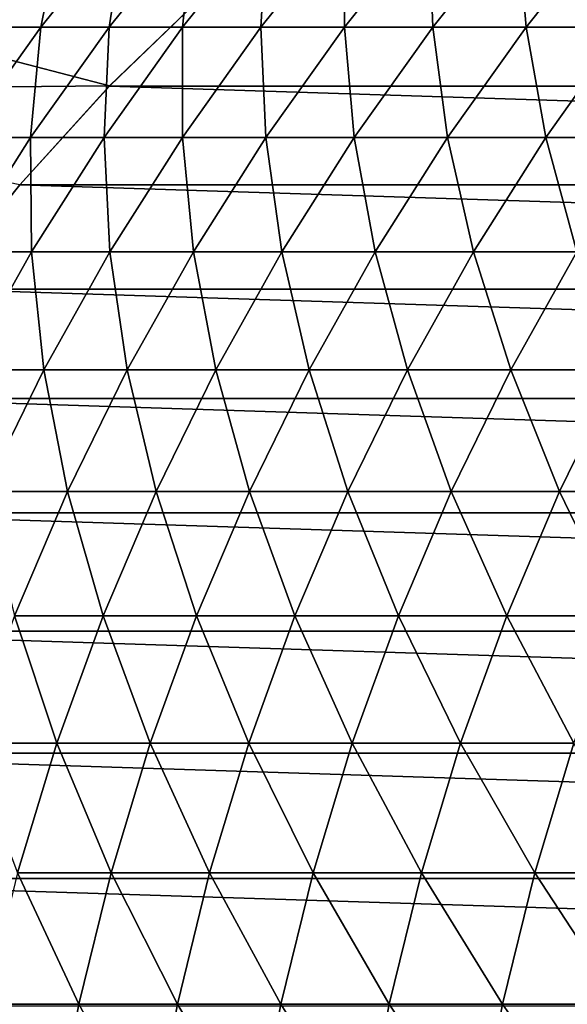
# Model space of a CAD drawing. Header units: metres. Extents: x -24 to 236, y -24 to 24.
# Tile 49 of 256: x -5.71 to -3.74, y 1.91 to 5.46. Entities that reach past the tile are written whole.
import ezdxf

# ---------------------------------------------------------------- set-up
doc = ezdxf.new("R2010")
doc.units = ezdxf.units.M
doc.layers.add('solid_10392024', color=7, linetype='CONTINUOUS')

msp = doc.modelspace()

# ---------------------------------------------------------------- linework, layer by layer
at = {"layer": 'solid_10392024'}
for points in [[(-5.86258, 5.429091, 103.046051), (-5.558326, 5.810116, 103.028389), (-5.768041, 5.81012, 99.256218)], [(-5.86258, 5.429091, 103.046051), (-5.634638, 5.42909, 106.813499), (-5.558326, 5.810116, 103.028389)], [(-5.634638, 5.42909, 106.813499), (-5.330473, 5.810114, 106.794342), (-5.558326, 5.810116, 103.028389)], [(-5.634638, 5.42909, 106.813499), (-5.388569, 5.429091, 110.574211), (-5.330473, 5.810114, 106.794342)], [(-5.388569, 5.429091, 110.574211), (-5.084502, 5.810116, 110.553566), (-5.330473, 5.810114, 106.794342)], [(-5.388569, 5.429091, 110.574211), (-5.124408, 5.429095, 114.327682), (-5.084502, 5.810116, 110.553566)], [(-5.124408, 5.429095, 114.327682), (-4.820446, 5.81012, 114.305534), (-5.084502, 5.810116, 110.553566)], [(-5.124408, 5.429095, 114.327682), (-4.842204, 5.4291, 118.073402), (-4.820446, 5.81012, 114.305534)], [(-4.842204, 5.4291, 118.073402), (-4.538355, 5.810125, 118.049759), (-4.820446, 5.81012, 114.305534)], [(-4.842204, 5.4291, 118.073402), (-4.542001, 5.429105, 121.810883), (-4.538355, 5.810125, 118.049759)], [(-4.542001, 5.429105, 121.810883), (-4.238273, 5.81013, 121.785728), (-4.538355, 5.810125, 118.049759)], [(-4.542001, 5.429105, 121.810883), (-4.223846, 5.429109, 125.539604), (-4.238273, 5.81013, 121.785728)], [(-4.223846, 5.429109, 125.539604), (-3.920248, 5.810134, 125.512939), (-4.238273, 5.81013, 121.785728)], [(-4.223846, 5.429109, 125.539604), (-3.887788, 5.429111, 129.259064), (-3.920248, 5.810134, 125.512939)], [(-3.887788, 5.429111, 129.259064), (-3.584327, 5.810136, 129.230881), (-3.920248, 5.810134, 125.512939)], [(-3.887788, 5.429111, 129.259064), (-3.533873, 5.429111, 132.968765), (-3.584327, 5.810136, 129.230881)], [(-5.387224, 5.218031), (-7.346153, 5.19942), (-7.012092, 5.641836)], [(-5.387224, 5.218031), (-7.012092, 5.641836), (-5.041939, 5.55237)], [(-5.042222, 5.552115, 0.009358), (-5.387634, 5.217605, 0.009358), (-5.387224, 5.218031)], [(5.387634, 5.217605, 0.009358), (-5.387634, 5.217605, 0.009358), (-5.042222, 5.552115, 0.009358)], [(-5.042222, 5.552115, 0.009358), (-5.387224, 5.218031), (-5.041939, 5.55237)], [(5.387634, 5.217605, 0.009358), (-5.042222, 5.552115, 0.009358), (5.042222, 5.552115, 0.009358)], [(-5.917748, 5.032109, 106.831322), (-5.634638, 5.42909, 106.813499), (-5.86258, 5.429091, 103.046051)], [(-5.917748, 5.032109, 106.831322), (-5.671587, 5.032111, 110.593422), (-5.634638, 5.42909, 106.813499)], [(-5.671587, 5.032111, 110.593422), (-5.388569, 5.429091, 110.574211), (-5.634638, 5.42909, 106.813499)], [(-5.671587, 5.032111, 110.593422), (-5.407329, 5.032114, 114.348289), (-5.388569, 5.429091, 110.574211)], [(-5.407329, 5.032114, 114.348289), (-5.124408, 5.429095, 114.327682), (-5.388569, 5.429091, 110.574211)], [(-5.407329, 5.032114, 114.348289), (-5.125019, 5.032119, 118.095413), (-5.124408, 5.429095, 114.327682)], [(-5.125019, 5.032119, 118.095413), (-4.842204, 5.4291, 118.073402), (-5.124408, 5.429095, 114.327682)], [(-5.125019, 5.032119, 118.095413), (-4.824704, 5.032123, 121.83429), (-4.842204, 5.4291, 118.073402)], [(-4.824704, 5.032123, 121.83429), (-4.542001, 5.429105, 121.810883), (-4.842204, 5.4291, 118.073402)], [(-4.824704, 5.032123, 121.83429), (-4.50643, 5.032126, 125.564423), (-4.542001, 5.429105, 121.810883)], [(-4.50643, 5.032126, 125.564423), (-4.223846, 5.429109, 125.539604), (-4.542001, 5.429105, 121.810883)], [(-4.50643, 5.032126, 125.564423), (-4.170244, 5.032128, 129.285294), (-4.223846, 5.429109, 125.539604)], [(-4.170244, 5.032128, 129.285294), (-3.887788, 5.429111, 129.259064), (-4.223846, 5.429109, 125.539604)], [(-4.170244, 5.032128, 129.285294), (-3.816193, 5.032128, 132.996414), (-3.887788, 5.429111, 129.259064)], [(-3.816193, 5.032128, 132.996414), (-3.533873, 5.429111, 132.968765), (-3.887788, 5.429111, 129.259064)], [(-3.816193, 5.032128, 132.996414), (-3.444323, 5.032126, 136.697281), (-3.533873, 5.429111, 132.968765)], [(-5.710964, 4.86156), (-7.346153, 5.19942), (-5.387224, 5.218031)], [(-5.710878, 4.86167, 0.009358), (-5.710964, 4.86156), (-5.387224, 5.218031)], [(-5.387634, 5.217605, 0.009358), (-5.710878, 4.86167, 0.009358), (-5.387224, 5.218031)], [(5.710878, 4.86167, 0.009358), (-5.710878, 4.86167, 0.009358), (-5.387634, 5.217605, 0.009358)], [(5.710878, 4.86167, 0.009358), (-5.387634, 5.217605, 0.009358), (5.387634, 5.217605, 0.009358)], [(-5.932726, 4.62034, 110.611153), (-5.671587, 5.032111, 110.593422), (-5.917748, 5.032109, 106.831322)], [(-5.932726, 4.62034, 110.611153), (-5.668377, 4.620344, 114.367302), (-5.671587, 5.032111, 110.593422)], [(-5.668377, 4.620344, 114.367302), (-5.407329, 5.032114, 114.348289), (-5.671587, 5.032111, 110.593422)], [(-5.668377, 4.620344, 114.367302), (-5.38597, 4.620348, 118.115715), (-5.407329, 5.032114, 114.348289)], [(-5.38597, 4.620348, 118.115715), (-5.125019, 5.032119, 118.095413), (-5.407329, 5.032114, 114.348289)], [(-5.38597, 4.620348, 118.115715), (-5.085551, 4.620352, 121.855888), (-5.125019, 5.032119, 118.095413)], [(-5.085551, 4.620352, 121.855888), (-4.824704, 5.032123, 121.83429), (-5.125019, 5.032119, 118.095413)], [(-5.085551, 4.620352, 121.855888), (-4.767166, 4.620355, 125.587318), (-4.824704, 5.032123, 121.83429)], [(-4.767166, 4.620355, 125.587318), (-4.50643, 5.032126, 125.564423), (-4.824704, 5.032123, 121.83429)], [(-4.767166, 4.620355, 125.587318), (-4.430863, 4.620357, 129.309509), (-4.50643, 5.032126, 125.564423)], [(-4.430863, 4.620357, 129.309509), (-4.170244, 5.032128, 129.285294), (-4.50643, 5.032126, 125.564423)], [(-4.430863, 4.620357, 129.309509), (-4.076686, 4.620357, 133.021927), (-4.170244, 5.032128, 129.285294)], [(-4.076686, 4.620357, 133.021927), (-3.816193, 5.032128, 132.996414), (-4.170244, 5.032128, 129.285294)], [(-4.076686, 4.620357, 133.021927), (-3.704684, 4.620355, 136.724106), (-3.816193, 5.032128, 132.996414)], [(-3.704684, 4.620355, 136.724106), (-3.444323, 5.032126, 136.697281), (-3.816193, 5.032128, 132.996414)], [(-5.710878, 4.86167, 0.009358), (-6.010619, 4.485798, 0.009358), (-5.710964, 4.86156)], [(6.010619, 4.485798, 0.009358), (-6.010619, 4.485798, 0.009358), (-5.710878, 4.86167, 0.009358)], [(6.010619, 4.485798, 0.009358), (-5.710878, 4.86167, 0.009358), (5.710878, 4.86167, 0.009358)], [(-5.906786, 4.194993, 114.384674), (-5.668377, 4.620344, 114.367302), (-5.932726, 4.62034, 110.611153)], [(-5.906786, 4.194993, 114.384674), (-5.62429, 4.194997, 118.134262), (-5.668377, 4.620344, 114.367302)], [(-5.62429, 4.194997, 118.134262), (-5.38597, 4.620348, 118.115715), (-5.668377, 4.620344, 114.367302)], [(-5.62429, 4.194997, 118.134262), (-5.323776, 4.195001, 121.875618), (-5.38597, 4.620348, 118.115715)], [(-5.323776, 4.195001, 121.875618), (-5.085551, 4.620352, 121.855888), (-5.38597, 4.620348, 118.115715)], [(-5.323776, 4.195001, 121.875618), (-5.005291, 4.195004, 125.608231), (-5.085551, 4.620352, 121.855888)], [(-5.005291, 4.195004, 125.608231), (-4.767166, 4.620355, 125.587318), (-5.085551, 4.620352, 121.855888)], [(-5.005291, 4.195004, 125.608231), (-4.668879, 4.195005, 129.331604), (-4.767166, 4.620355, 125.587318)], [(-4.668879, 4.195005, 129.331604), (-4.430863, 4.620357, 129.309509), (-4.767166, 4.620355, 125.587318)], [(-4.668879, 4.195005, 129.331604), (-4.314589, 4.195005, 133.045227), (-4.430863, 4.620357, 129.309509)], [(-4.314589, 4.195005, 133.045227), (-4.076686, 4.620357, 133.021927), (-4.430863, 4.620357, 129.309509)], [(-4.314589, 4.195005, 133.045227), (-3.942466, 4.195004, 136.748611), (-4.076686, 4.620357, 133.021927)], [(-3.942466, 4.195004, 136.748611), (-3.704684, 4.620355, 136.724106), (-4.076686, 4.620357, 133.021927)], [(-3.942466, 4.195004, 136.748611), (-3.552557, 4.195001, 140.441238), (-3.704684, 4.620355, 136.724106)], [(6.285651, 4.091516, 0.009358), (-6.285651, 4.091516, 0.009358), (-6.010619, 4.485798, 0.009358)], [(6.285651, 4.091516, 0.009358), (-6.010619, 4.485798, 0.009358), (6.010619, 4.485798, 0.009358)], [(-5.839278, 3.757318, 118.150993), (-5.62429, 4.194997, 118.134262), (-5.906786, 4.194993, 114.384674)], [(-5.839278, 3.757318, 118.150993), (-5.538679, 3.757321, 121.893417), (-5.62429, 4.194997, 118.134262)], [(-5.538679, 3.757321, 121.893417), (-5.323776, 4.195001, 121.875618), (-5.62429, 4.194997, 118.134262)], [(-5.538679, 3.757321, 121.893417), (-5.220102, 3.757324, 125.627098), (-5.323776, 4.195001, 121.875618)], [(-5.220102, 3.757324, 125.627098), (-5.005291, 4.195004, 125.608231), (-5.323776, 4.195001, 121.875618)], [(-5.220102, 3.757324, 125.627098), (-4.883594, 3.757325, 129.351547), (-5.005291, 4.195004, 125.608231)], [(-4.883594, 3.757325, 129.351547), (-4.668879, 4.195005, 129.331604), (-5.005291, 4.195004, 125.608231)], [(-4.883594, 3.757325, 129.351547), (-4.529201, 3.757325, 133.066254), (-4.668879, 4.195005, 129.331604)], [(-4.529201, 3.757325, 133.066254), (-4.314589, 4.195005, 133.045227), (-4.668879, 4.195005, 129.331604)], [(-4.529201, 3.757325, 133.066254), (-4.156969, 3.757324, 136.770706), (-4.314589, 4.195005, 133.045227)], [(-4.156969, 3.757324, 136.770706), (-3.942466, 4.195004, 136.748611), (-4.314589, 4.195005, 133.045227)], [(-4.156969, 3.757324, 136.770706), (-3.766945, 3.757321, 140.464417), (-3.942466, 4.195004, 136.748611)], [(-3.766945, 3.757321, 140.464417), (-3.552557, 4.195001, 140.441238), (-3.942466, 4.195004, 136.748611)], [(-3.766945, 3.757321, 140.464417), (-3.359175, 3.757318, 144.146881), (-3.552557, 4.195001, 140.441238)], [(6.534864, 3.68042, 0.009358), (-6.534864, 3.68042, 0.009358), (-6.285651, 4.091516, 0.009358)], [(6.534864, 3.68042, 0.009358), (-6.285651, 4.091516, 0.009358), (6.285651, 4.091516, 0.009358)], [(-5.729627, 3.308598, 121.909225), (-5.538679, 3.757321, 121.893417), (-5.839278, 3.757318, 118.150993)], [(-5.729627, 3.308598, 121.909225), (-5.410969, 3.3086, 125.64386), (-5.538679, 3.757321, 121.893417)], [(-5.410969, 3.3086, 125.64386), (-5.220102, 3.757324, 125.627098), (-5.538679, 3.757321, 121.893417)], [(-5.410969, 3.3086, 125.64386), (-5.074375, 3.308602, 129.369263), (-5.220102, 3.757324, 125.627098)], [(-5.074375, 3.308602, 129.369263), (-4.883594, 3.757325, 129.351547), (-5.220102, 3.757324, 125.627098)], [(-5.074375, 3.308602, 129.369263), (-4.71989, 3.308602, 133.08493), (-4.883594, 3.757325, 129.351547)], [(-4.71989, 3.308602, 133.08493), (-4.529201, 3.757325, 133.066254), (-4.883594, 3.757325, 129.351547)], [(-4.71989, 3.308602, 133.08493), (-4.347562, 3.3086, 136.790344), (-4.529201, 3.757325, 133.066254)], [(-4.347562, 3.3086, 136.790344), (-4.156969, 3.757324, 136.770706), (-4.529201, 3.757325, 133.066254)], [(-4.347562, 3.3086, 136.790344), (-3.957436, 3.308598, 140.485031), (-4.156969, 3.757324, 136.770706)], [(-3.957436, 3.308598, 140.485031), (-3.766945, 3.757321, 140.464417), (-4.156969, 3.757324, 136.770706)], [(-3.957436, 3.308598, 140.485031), (-3.549558, 3.308595, 144.168457), (-3.766945, 3.757321, 140.464417)], [(-3.549558, 3.308595, 144.168457), (-3.359175, 3.757318, 144.146881), (-3.766945, 3.757321, 140.464417)], [(6.757244, 3.254172, 0.009358), (-6.757244, 3.254172, 0.009358), (-6.534864, 3.68042, 0.009358)], [(6.757244, 3.254172, 0.009358), (-6.534864, 3.68042, 0.009358), (6.534864, 3.68042, 0.009358)], [(-5.89606, 2.850151, 121.923012), (-5.577332, 2.850153, 125.65847), (-5.729627, 3.308598, 121.909225)], [(-5.577332, 2.850153, 125.65847), (-5.410969, 3.3086, 125.64386), (-5.729627, 3.308598, 121.909225)], [(-5.577332, 2.850153, 125.65847), (-5.240663, 2.850154, 129.384705), (-5.410969, 3.3086, 125.64386)], [(-5.240663, 2.850154, 129.384705), (-5.074375, 3.308602, 129.369263), (-5.410969, 3.3086, 125.64386)], [(-5.240663, 2.850154, 129.384705), (-4.886098, 2.850154, 133.101212), (-5.074375, 3.308602, 129.369263)], [(-4.886098, 2.850154, 133.101212), (-4.71989, 3.308602, 133.08493), (-5.074375, 3.308602, 129.369263)], [(-4.886098, 2.850154, 133.101212), (-4.513685, 2.850153, 136.807465), (-4.71989, 3.308602, 133.08493)], [(-4.513685, 2.850153, 136.807465), (-4.347562, 3.3086, 136.790344), (-4.71989, 3.308602, 133.08493)], [(-4.513685, 2.850153, 136.807465), (-4.12347, 2.850151, 140.502991), (-4.347562, 3.3086, 136.790344)], [(-4.12347, 2.850151, 140.502991), (-3.957436, 3.308598, 140.485031), (-4.347562, 3.3086, 136.790344)], [(-4.12347, 2.850151, 140.502991), (-3.715499, 2.850148, 144.187256), (-3.957436, 3.308598, 140.485031)], [(-3.715499, 2.850148, 144.187256), (-3.549558, 3.308595, 144.168457), (-3.957436, 3.308598, 140.485031)], [(6.95188, 2.814492, 0.009358), (-6.95188, 2.814492, 0.009358), (-6.757244, 3.254172, 0.009358)], [(6.95188, 2.814492, 0.009358), (-6.757244, 3.254172, 0.009358), (6.757244, 3.254172, 0.009358)], [(-5.718701, 2.383329, 125.670891), (-5.577332, 2.850153, 125.65847), (-5.89606, 2.850151, 121.923012)], [(-5.718701, 2.383329, 125.670891), (-5.381968, 2.38333, 129.397827), (-5.577332, 2.850153, 125.65847)], [(-5.381968, 2.38333, 129.397827), (-5.240663, 2.850154, 129.384705), (-5.577332, 2.850153, 125.65847)], [(-5.381968, 2.38333, 129.397827), (-5.027336, 2.38333, 133.115036), (-5.240663, 2.850154, 129.384705)], [(-5.027336, 2.38333, 133.115036), (-4.886098, 2.850154, 133.101212), (-5.240663, 2.850154, 129.384705)], [(-5.027336, 2.38333, 133.115036), (-4.654851, 2.383329, 136.822006), (-4.886098, 2.850154, 133.101212)], [(-4.654851, 2.383329, 136.822006), (-4.513685, 2.850153, 136.807465), (-4.886098, 2.850154, 133.101212)], [(-4.654851, 2.383329, 136.822006), (-4.26456, 2.383327, 140.51825), (-4.513685, 2.850153, 136.807465)], [(-4.26456, 2.383327, 140.51825), (-4.12347, 2.850151, 140.502991), (-4.513685, 2.850153, 136.807465)], [(-4.26456, 2.383327, 140.51825), (-3.856509, 2.383325, 144.203247), (-4.12347, 2.850151, 140.502991)], [(-3.856509, 2.383325, 144.203247), (-3.715499, 2.850148, 144.187256), (-4.12347, 2.850151, 140.502991)], [(-3.856509, 2.383325, 144.203247), (-3.430743, 2.383323, 147.876495), (-3.715499, 2.850148, 144.187256)], [(7.117933, 2.36326, 0.009358), (-7.117933, 2.36326, 0.009358), (-6.95188, 2.814492, 0.009358)], [(7.117933, 2.36326, 0.009358), (-6.95188, 2.814492, 0.009358), (6.95188, 2.814492, 0.009358)], [(-5.834661, 1.9095, 125.681076), (-5.497875, 1.909501, 129.4086), (-5.718701, 2.383329, 125.670891)], [(-5.497875, 1.909501, 129.4086), (-5.381968, 2.38333, 129.397827), (-5.718701, 2.383329, 125.670891)], [(-5.497875, 1.909501, 129.4086), (-5.143187, 1.909501, 133.126389), (-5.381968, 2.38333, 129.397827)], [(-5.143187, 1.909501, 133.126389), (-5.027336, 2.38333, 133.115036), (-5.381968, 2.38333, 129.397827)], [(-5.143187, 1.909501, 133.126389), (-4.770644, 1.9095, 136.833939), (-5.027336, 2.38333, 133.115036)], [(-4.770644, 1.9095, 136.833939), (-4.654851, 2.383329, 136.822006), (-5.027336, 2.38333, 133.115036)], [(-4.770644, 1.9095, 136.833939), (-4.380291, 1.909499, 140.530762), (-4.654851, 2.383329, 136.822006)], [(-4.380291, 1.909499, 140.530762), (-4.26456, 2.383327, 140.51825), (-4.654851, 2.383329, 136.822006)], [(-4.380291, 1.909499, 140.530762), (-3.972174, 1.909497, 144.216354), (-4.26456, 2.383327, 140.51825)], [(-3.972174, 1.909497, 144.216354), (-3.856509, 2.383325, 144.203247), (-4.26456, 2.383327, 140.51825)], [(-3.972174, 1.909497, 144.216354), (-3.54634, 1.909495, 147.890198), (-3.856509, 2.383325, 144.203247)], [(-3.54634, 1.909495, 147.890198), (-3.430743, 2.383323, 147.876495), (-3.856509, 2.383325, 144.203247)], [(7.254716, 1.90237, 0.009358), (-7.254716, 1.90237, 0.009358), (-7.117933, 2.36326, 0.009358)], [(7.254716, 1.90237, 0.009358), (-7.117933, 2.36326, 0.009358), (7.117933, 2.36326, 0.009358)], [(-5.92487, 1.43006, 125.688995), (-5.588044, 1.43006, 129.416962), (-5.834661, 1.9095, 125.681076)], [(-5.588044, 1.43006, 129.416962), (-5.497875, 1.909501, 129.4086), (-5.834661, 1.9095, 125.681076)], [(-5.588044, 1.43006, 129.416962), (-5.233313, 1.43006, 133.135208), (-5.497875, 1.909501, 129.4086)], [(-5.233313, 1.43006, 133.135208), (-5.143187, 1.909501, 133.126389), (-5.497875, 1.909501, 129.4086)], [(-5.233313, 1.43006, 133.135208), (-4.860724, 1.43006, 136.843216), (-5.143187, 1.909501, 133.126389)], [(-4.860724, 1.43006, 136.843216), (-4.770644, 1.9095, 136.833939), (-5.143187, 1.909501, 133.126389)], [(-4.860724, 1.43006, 136.843216), (-4.470323, 1.430059, 140.540497), (-4.770644, 1.9095, 136.833939)], [(-4.470323, 1.430059, 140.540497), (-4.380291, 1.909499, 140.530762), (-4.770644, 1.9095, 136.833939)], [(-4.470323, 1.430059, 140.540497), (-4.062155, 1.430057, 144.226547), (-4.380291, 1.909499, 140.530762)], [(-4.062155, 1.430057, 144.226547), (-3.972174, 1.909497, 144.216354), (-4.380291, 1.909499, 140.530762)], [(-4.062155, 1.430057, 144.226547), (-3.636267, 1.430056, 147.900864), (-3.972174, 1.909497, 144.216354)], [(-3.636267, 1.430056, 147.900864), (-3.54634, 1.909495, 147.890198), (-3.972174, 1.909497, 144.216354)]]:
    msp.add_3dface(points, dxfattribs=at)

doc.saveas('drawing.dxf')
